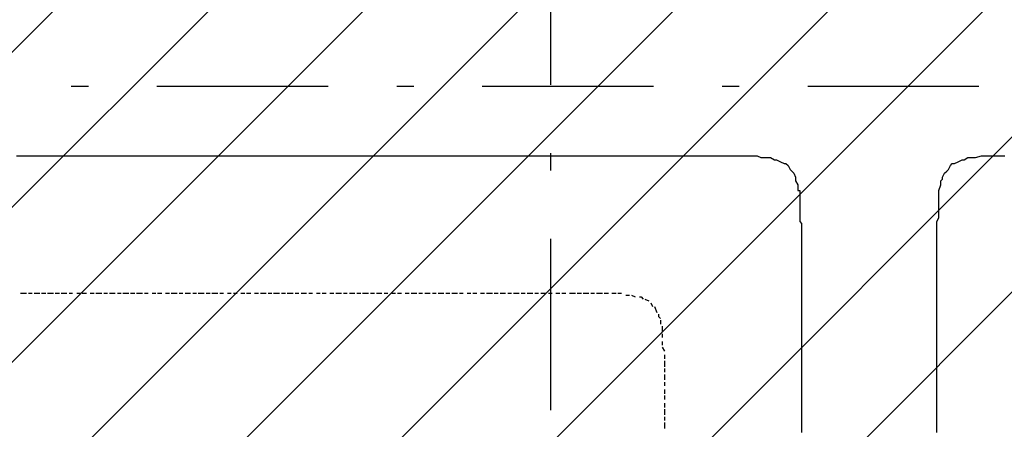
# Model space of a CAD drawing. Extents: x 997 to 109698, y 921 to 94021.
# Tile 210 of 256: x 24535 to 26691, y 21562 to 22459. Entities that reach past the tile are written whole.
import ezdxf

# ---------------------------------------------------------------- set-up
doc = ezdxf.new("R2010")
doc.units = 0
doc.header["$MEASUREMENT"] = 0
doc.layers.add('12', color=7, linetype='CONTINUOUS')
doc.layers.add('28', color=7, linetype='CONTINUOUS')

msp = doc.modelspace()

# ---------------------------------------------------------------- linework, layer by layer
at = {"layer": '12', "color": 1}
for p, q in [((24527.601607, 22160.953237), (24540.601607, 22160.953237)), ((24540.601607, 22160.953237), (24549.601607, 22160.953237)), ((24549.601607, 22160.953237), (24561.601607, 22160.953237)), ((24561.601607, 22160.953237), (24570.601607, 22160.953237)), ((24570.601607, 22160.953237), (24578.601607, 22160.953237)), ((24578.601607, 22160.953237), (24591.601607, 22160.953237)), ((24591.601607, 22160.953237), (24599.601607, 22160.953237)), ((24599.601607, 22160.953237), (24608.601607, 22160.953237)), ((24608.601607, 22160.953237), (24621.601607, 22160.953237)), ((24621.601607, 22160.953237), (24629.601607, 22160.953237)), ((24629.601607, 22160.953237), (24637.601607, 22160.953237)), ((24637.601607, 22160.953237), (24650.601607, 22160.953237)), ((24650.601607, 22160.953237), (24659.601607, 22160.953237)), ((24659.601607, 22160.953237), (24671.601607, 22160.953237)), ((24671.601607, 22160.953237), (24680.601607, 22160.953237)), ((24680.601607, 22160.953237), (24688.601607, 22160.953237)), ((24688.601607, 22160.953237), (24701.601607, 22160.953237)), ((24701.601607, 22160.953237), (24709.601607, 22160.953237)), ((24709.601607, 22160.953237), (24718.601607, 22160.953237)), ((24718.601607, 22160.953237), (24731.601607, 22160.953237)), ((24731.601607, 22160.953237), (24739.601607, 22160.953237)), ((24739.601607, 22160.953237), (24748.601607, 22160.953237)), ((24748.601607, 22160.953237), (24760.601607, 22160.953237)), ((24760.601607, 22160.953237), (24769.601607, 22160.953237)), ((24769.601607, 22160.953237), (24777.601607, 22160.953237)), ((24777.601607, 22160.953237), (24790.601607, 22160.953237)), ((24790.601607, 22160.953237), (24798.601607, 22160.953237)), ((24798.601607, 22160.953237), (24811.601607, 22160.953237)), ((24811.601607, 22160.953237), (24819.601607, 22160.953237)), ((24819.601607, 22160.953237), (24828.601607, 22160.953237)), ((24828.601607, 22160.953237), (24841.601607, 22160.953237)), ((24841.601607, 22160.953237), (24849.601607, 22160.953237)), ((24849.601607, 22160.953237), (24858.601607, 22160.953237)), ((24858.601607, 22160.953237), (24870.601607, 22160.953237)), ((24870.601607, 22160.953237), (24879.601607, 22160.953237)), ((24879.601607, 22160.953237), (24887.601607, 22160.953237)), ((24887.601607, 22160.953237), (24900.601607, 22160.953237)), ((24900.601607, 22160.953237), (24908.601607, 22160.953237)), ((24908.601607, 22160.953237), (24921.601607, 22160.953237)), ((24921.601607, 22160.953237), (24930.601607, 22160.953237)), ((24930.601607, 22160.953237), (24938.601607, 22160.953237)), ((24938.601607, 22160.953237), (24951.601607, 22160.953237)), ((24951.601607, 22160.953237), (24959.601607, 22160.953237)), ((24959.601607, 22160.953237), (24968.601607, 22160.953237)), ((24968.601607, 22160.953237), (24980.601607, 22160.953237)), ((24980.601607, 22160.953237), (24989.601607, 22160.953237)), ((24989.601607, 22160.953237), (24997.601607, 22160.953237)), ((24997.601607, 22160.953237), (25010.601607, 22160.953237)), ((25010.601607, 22160.953237), (25018.601607, 22160.953237)), ((25018.601607, 22160.953237), (25031.601607, 22160.953237)), ((25031.601607, 22160.953237), (25040.601607, 22160.953237)), ((25040.601607, 22160.953237), (25048.601607, 22160.953237)), ((25048.601607, 22160.953237), (25061.601607, 22160.953237)), ((25061.601607, 22160.953237), (25069.601607, 22160.953237)), ((25069.601607, 22160.953237), (25078.601607, 22160.953237)), ((25078.601607, 22160.953237), (25090.601607, 22160.953237)), ((25090.601607, 22160.953237), (25099.601607, 22160.953237)), ((25099.601607, 22160.953237), (25107.601607, 22160.953237)), ((25107.601607, 22160.953237), (25120.601607, 22160.953237)), ((25120.601607, 22160.953237), (25129.601607, 22160.953237)), ((25129.601607, 22160.953237), (25141.601607, 22160.953237)), ((25141.601607, 22160.953237), (25150.601607, 22160.953237)), ((25150.601607, 22160.953237), (25158.601607, 22160.953237)), ((25158.601607, 22160.953237), (25171.601607, 22160.953237)), ((25171.601607, 22160.953237), (25179.601607, 22160.953237)), ((25179.601607, 22160.953237), (25188.601607, 22160.953237)), ((25188.601607, 22160.953237), (25200.601607, 22160.953237)), ((25200.601607, 22160.953237), (25209.601607, 22160.953237)), ((25209.601607, 22160.953237), (25217.601607, 22160.953237)), ((25217.601607, 22160.953237), (25230.601607, 22160.953237)), ((25230.601607, 22160.953237), (25239.601607, 22160.953237)), ((25239.601607, 22160.953237), (25251.601607, 22160.953237)), ((25251.601607, 22160.953237), (25260.601607, 22160.953237)), ((25260.601607, 22160.953237), (25268.601607, 22160.953237)), ((25268.601607, 22160.953237), (25281.601607, 22160.953237)), ((25281.601607, 22160.953237), (25289.601607, 22160.953237)), ((25289.601607, 22160.953237), (25298.601607, 22160.953237)), ((25298.601607, 22160.953237), (25311.601607, 22160.953237)), ((25311.601607, 22160.953237), (25319.601607, 22160.953237)), ((25319.601607, 22160.953237), (25327.601607, 22160.953237)), ((25327.601607, 22160.953237), (25340.601607, 22160.953237)), ((25340.601607, 22160.953237), (25349.601607, 22160.953237)), ((25349.601607, 22160.953237), (25357.601607, 22160.953237)), ((25357.601607, 22160.953237), (25370.601607, 22160.953237)), ((25370.601607, 22160.953237), (25378.601607, 22160.953237)), ((25378.601607, 22160.953237), (25391.601607, 22160.953237)), ((25391.601607, 22160.953237), (25399.601607, 22160.953237)), ((25399.601607, 22160.953237), (25408.601607, 22160.953237)), ((25408.601607, 22160.953237), (25421.601607, 22160.953237)), ((25421.601607, 22160.953237), (25429.601607, 22160.953237)), ((25429.601607, 22160.953237), (25438.601607, 22160.953237)), ((25438.601607, 22160.953237), (25450.601607, 22160.953237)), ((25450.601607, 22160.953237), (25459.601607, 22160.953237)), ((25459.601607, 22160.953237), (25467.601607, 22160.953237)), ((25467.601607, 22160.953237), (25480.601607, 22160.953237)), ((25480.601607, 22160.953237), (25488.601607, 22160.953237)), ((25488.601607, 22160.953237), (25501.601607, 22160.953237)), ((25501.601607, 22160.953237), (25510.601607, 22160.953237)), ((25510.601607, 22160.953237), (25518.601607, 22160.953237)), ((25518.601607, 22160.953237), (25531.601607, 22160.953237)), ((25531.601607, 22160.953237), (25539.601607, 22160.953237)), ((25539.601607, 22160.953237), (25548.601607, 22160.953237)), ((25548.601607, 22160.953237), (25560.601607, 22160.953237)), ((25560.601607, 22160.953237), (25569.601607, 22160.953237)), ((25569.601607, 22160.953237), (25577.601607, 22160.953237)), ((25577.601607, 22160.953237), (25590.601607, 22160.953237)), ((25590.601607, 22160.953237), (25598.601607, 22160.953237)), ((25598.601607, 22160.953237), (25611.601607, 22160.953237)), ((25611.601607, 22160.953237), (25620.601607, 22160.953237)), ((25620.601607, 22160.953237), (25628.601607, 22160.953237)), ((25628.601607, 22160.953237), (25641.601607, 22160.953237)), ((25641.601607, 22160.953237), (25649.601607, 22160.953237)), ((25649.601607, 22160.953237), (25658.601607, 22160.953237)), ((25658.601607, 22160.953237), (25670.601607, 22160.953237)), ((25670.601607, 22160.953237), (25679.601607, 22160.953237)), ((25679.601607, 22160.953237), (25687.601607, 22160.953237)), ((25687.601607, 22160.953237), (25700.601607, 22160.953237)), ((25700.601607, 22160.953237), (25708.601607, 22160.953237)), ((25708.601607, 22160.953237), (25721.601607, 22160.953237)), ((25721.601607, 22160.953237), (25730.601607, 22160.953237)), ((25730.601607, 22160.953237), (25738.601607, 22160.953237)), ((25738.601607, 22160.953237), (25751.601607, 22160.953237)), ((25751.601607, 22160.953237), (25759.601607, 22160.953237)), ((25759.601607, 22160.953237), (25768.601607, 22160.953237)), ((25768.601607, 22160.953237), (25780.601607, 22160.953237)), ((25780.601607, 22160.953237), (25789.601607, 22160.953237)), ((25789.601607, 22160.953237), (25797.601607, 22160.953237)), ((25797.601607, 22160.953237), (25810.601607, 22160.953237)), ((25810.601607, 22160.953237), (25819.601607, 22160.953237)), ((25819.601607, 22160.953237), (25831.601607, 22160.953237)), ((25831.601607, 22160.953237), (25840.601607, 22160.953237)), ((25840.601607, 22160.953237), (25848.601607, 22160.953237)), ((25848.601607, 22160.953237), (25861.601607, 22160.953237)), ((25861.601607, 22160.953237), (25869.601607, 22160.953237)), ((25869.601607, 22160.953237), (25878.601607, 22160.953237)), ((25878.601607, 22160.953237), (25891.601607, 22160.953237)), ((25891.601607, 22160.953237), (25899.601607, 22160.953237)), ((25899.601607, 22160.953237), (25907.601607, 22160.953237)), ((25907.601607, 22160.953237), (25920.601607, 22160.953237)), ((25920.601607, 22160.953237), (25929.601607, 22160.953237)), ((25929.601607, 22160.953237), (25937.601607, 22160.953237)), ((25937.601607, 22160.953237), (25950.601607, 22160.953237)), ((25950.601607, 22160.953237), (25958.601607, 22160.953237)), ((25958.601607, 22160.953237), (25971.601607, 22160.953237)), ((25971.601607, 22160.953237), (25979.601607, 22160.953237)), ((25979.601607, 22160.953237), (25988.601607, 22160.953237)), ((25988.601607, 22160.953237), (26001.601607, 22160.953237)), ((26001.601607, 22160.953237), (26009.601607, 22160.953237)), ((26009.601607, 22160.953237), (26018.601607, 22160.953237)), ((26018.601607, 22160.953237), (26030.601607, 22160.953237)), ((26030.601607, 22160.953237), (26039.601607, 22160.953237)), ((26039.601607, 22160.953237), (26043.601607, 22160.953237)), ((26043.601607, 22160.953237), (26047.601607, 22160.953237)), ((26047.601607, 22160.953237), (26060.601607, 22160.953237)), ((26060.601607, 22160.953237), (26068.601607, 22160.953237)), ((26068.601607, 22160.953237), (26081.601607, 22160.953237)), ((26081.601607, 22160.953237), (26090.601607, 22160.953237)), ((26090.601607, 22160.953237), (26098.601607, 22160.953237)), ((26098.601607, 22160.953237), (26111.601607, 22160.953237)), ((26111.601607, 22160.953237), (26119.601607, 22160.953237)), ((26119.601607, 22160.953237), (26128.601607, 22160.953237)), ((26128.601607, 22160.953237), (26140.601607, 22160.953237)), ((26140.601607, 22160.953237), (26149.601607, 22160.953237)), ((26149.601607, 22160.953237), (26157.601607, 22156.953237)), ((26157.601607, 22156.953237), (26170.601607, 22156.953237)), ((26170.601607, 22156.953237), (26178.601607, 22156.953237)), ((26178.601607, 22156.953237), (26187.601607, 22151.953237)), ((26200.601607, 22147.953237), (26208.601607, 22143.953237)), ((26581.601607, 22143.953237), (26589.601607, 22147.953237)), ((26602.601607, 22151.953237), (26610.601607, 22156.953237)), ((26610.601607, 22156.953237), (26619.601607, 22156.953237)), ((26619.601607, 22156.953237), (26627.601607, 22156.953237)), ((26627.601607, 22156.953237), (26640.601607, 22160.953237)), ((26640.601607, 22160.953237), (26648.601607, 22160.953237)), ((26648.601607, 22160.953237), (26661.601607, 22160.953237)), ((26661.601607, 22160.953237), (26669.601607, 22160.953237)), ((26669.601607, 22160.953237), (26678.601607, 22160.953237)), ((26678.601607, 22160.953237), (26691.601607, 22160.953237)), ((26217.601607, 22139.953237), (26221.601607, 22130.953237)), ((26229.601607, 22122.953237), (26233.601607, 22113.953237)), ((26555.601607, 22113.953237), (26559.601607, 22122.953237)), ((26568.601607, 22130.953237), (26572.601607, 22139.953237)), ((26233.601607, 22113.953237), (26233.601607, 22105.953237)), ((26233.601607, 22105.953237), (26238.601607, 22096.953237)), ((26551.601607, 22096.953237), (26551.601607, 22105.953237)), ((26238.601607, 22096.953237), (26238.601607, 22084.953237)), ((26547.601607, 22084.953237), (26551.601607, 22096.953237)), ((26547.601607, 22075.953237), (26547.601607, 22084.953237)), ((26242.601607, 22075.953237), (26242.601607, 22067.953237)), ((26242.601607, 22067.953237), (26242.601607, 22054.953237)), ((26547.601607, 22067.953237), (26547.601607, 22075.953237)), ((26547.601607, 22054.953237), (26547.601607, 22067.953237)), ((26242.601607, 22054.953237), (26242.601607, 22045.953237)), ((26242.601607, 22045.953237), (26242.601607, 22037.953237)), ((26242.601607, 22037.953237), (26242.601607, 22024.953237)), ((26547.601607, 22045.953237), (26547.601607, 22054.953237)), ((26547.601607, 22037.953237), (26547.601607, 22045.953237)), ((26547.601607, 22024.953237), (26547.601607, 22037.953237)), ((26242.601607, 22024.953237), (26242.601607, 22016.953237)), ((26542.601607, 22016.953237), (26547.601607, 22024.953237)), ((26542.601607, 22007.953237), (26542.601607, 22016.953237)), ((26246.601607, 22007.953237), (26246.601607, 21995.953237)), ((26246.601607, 21995.953237), (26246.601607, 21986.953237)), ((26542.601607, 21995.953237), (26542.601607, 22007.953237)), ((26542.601607, 21986.953237), (26542.601607, 21995.953237)), ((26246.601607, 21986.953237), (26246.601607, 21973.953237)), ((26246.601607, 21973.953237), (26246.601607, 21965.953237)), ((26542.601607, 21973.953237), (26542.601607, 21986.953237)), ((26542.601607, 21965.953237), (26542.601607, 21973.953237)), ((26246.601607, 21965.953237), (26246.601607, 21961.953237)), ((26246.601607, 21961.953237), (26246.601607, 21957.953237)), ((26246.601607, 21957.953237), (26246.601607, 21944.953237)), ((26542.601607, 21961.953237), (26542.601607, 21965.953237)), ((26542.601607, 21957.953237), (26542.601607, 21961.953237)), ((26542.601607, 21944.953237), (26542.601607, 21957.953237)), ((26246.601607, 21944.953237), (26246.601607, 21935.953237)), ((26246.601607, 21935.953237), (26246.601607, 21923.953237)), ((26542.601607, 21935.953237), (26542.601607, 21944.953237)), ((26542.601607, 21923.953237), (26542.601607, 21935.953237)), ((26246.601607, 21923.953237), (26246.601607, 21914.953237)), ((26246.601607, 21914.953237), (26246.601607, 21906.953237)), ((26246.601607, 21906.953237), (26246.601607, 21893.953237)), ((26542.601607, 21914.953237), (26542.601607, 21923.953237)), ((26542.601607, 21906.953237), (26542.601607, 21914.953237)), ((26542.601607, 21893.953237), (26542.601607, 21906.953237)), ((26246.601607, 21893.953237), (26246.601607, 21885.953237)), ((26246.601607, 21885.953237), (26246.601607, 21876.953237)), ((26542.601607, 21885.953237), (26542.601607, 21893.953237)), ((26542.601607, 21876.953237), (26542.601607, 21885.953237)), ((26246.601607, 21876.953237), (26246.601607, 21863.953237)), ((26246.601607, 21863.953237), (26246.601607, 21855.953237)), ((26542.601607, 21863.953237), (26542.601607, 21876.953237)), ((26542.601607, 21855.953237), (26542.601607, 21863.953237)), ((26246.601607, 21855.953237), (26246.601607, 21846.953237)), ((26246.601607, 21846.953237), (26246.601607, 21834.953237)), ((26542.601607, 21846.953237), (26542.601607, 21855.953237)), ((26542.601607, 21834.953237), (26542.601607, 21846.953237)), ((26246.601607, 21834.953237), (26246.601607, 21825.953237)), ((26246.601607, 21825.953237), (26246.601607, 21813.953237)), ((26542.601607, 21825.953237), (26542.601607, 21834.953237)), ((26542.601607, 21813.953237), (26542.601607, 21825.953237)), ((26246.601607, 21813.953237), (26246.601607, 21804.953237)), ((26246.601607, 21804.953237), (26246.601607, 21796.953237)), ((26542.601607, 21804.953237), (26542.601607, 21813.953237)), ((26542.601607, 21796.953237), (26542.601607, 21804.953237)), ((26246.601607, 21796.953237), (26246.601607, 21783.953237)), ((26246.601607, 21783.953237), (26246.601607, 21775.953237)), ((26542.601607, 21783.953237), (26542.601607, 21796.953237)), ((26542.601607, 21775.953237), (26542.601607, 21783.953237)), ((26246.601607, 21775.953237), (26246.601607, 21766.953237)), ((26246.601607, 21766.953237), (26246.601607, 21753.953237)), ((26542.601607, 21766.953237), (26542.601607, 21775.953237)), ((26542.601607, 21753.953237), (26542.601607, 21766.953237)), ((26246.601607, 21753.953237), (26246.601607, 21745.953237)), ((26246.601607, 21745.953237), (26246.601607, 21736.953237)), ((26246.601607, 21736.953237), (26246.601607, 21724.953237)), ((26542.601607, 21745.953237), (26542.601607, 21753.953237)), ((26542.601607, 21736.953237), (26542.601607, 21745.953237)), ((26542.601607, 21724.953237), (26542.601607, 21736.953237)), ((26246.601607, 21724.953237), (26246.601607, 21715.953237)), ((26246.601607, 21715.953237), (26246.601607, 21703.953237)), ((26542.601607, 21715.953237), (26542.601607, 21724.953237)), ((26542.601607, 21703.953237), (26542.601607, 21715.953237)), ((26246.601607, 21703.953237), (26246.601607, 21694.953237)), ((26246.601607, 21694.953237), (26246.601607, 21686.953237)), ((26542.601607, 21694.953237), (26542.601607, 21703.953237)), ((26542.601607, 21686.953237), (26542.601607, 21694.953237)), ((26246.601607, 21686.953237), (26246.601607, 21673.953237)), ((26246.601607, 21673.953237), (26246.601607, 21664.953237)), ((26542.601607, 21673.953237), (26542.601607, 21686.953237)), ((26542.601607, 21664.953237), (26542.601607, 21673.953237)), ((26246.601607, 21664.953237), (26246.601607, 21656.953237)), ((26246.601607, 21656.953237), (26246.601607, 21643.953237)), ((26542.601607, 21656.953237), (26542.601607, 21664.953237)), ((26542.601607, 21643.953237), (26542.601607, 21656.953237)), ((26246.601607, 21643.953237), (26246.601607, 21635.953237)), ((26246.601607, 21635.953237), (26246.601607, 21626.953237)), ((26246.601607, 21626.953237), (26246.601607, 21614.953237)), ((26542.601607, 21635.953237), (26542.601607, 21643.953237)), ((26542.601607, 21626.953237), (26542.601607, 21635.953237)), ((26542.601607, 21614.953237), (26542.601607, 21626.953237)), ((26246.601607, 21614.953237), (26246.601607, 21605.953237)), ((26246.601607, 21605.953237), (26246.601607, 21593.953237)), ((26542.601607, 21605.953237), (26542.601607, 21614.953237)), ((26542.601607, 21593.953237), (26542.601607, 21605.953237)), ((26246.601607, 21593.953237), (26246.601607, 21584.953237)), ((26246.601607, 21584.953237), (26246.601607, 21576.953237)), ((26542.601607, 21584.953237), (26542.601607, 21593.953237)), ((26542.601607, 21576.953237), (26542.601607, 21584.953237)), ((26246.601607, 21576.953237), (26246.601607, 21563.953237)), ((26246.601607, 21563.953237), (26246.601607, 21554.953237)), ((26542.601607, 21563.953237), (26542.601607, 21576.953237)), ((26542.601607, 21554.953237), (26542.601607, 21563.953237))]:
    msp.add_line(p, q, dxfattribs=at)
at = {"layer": '12', "color": 5}
for p, q in [((24536.601607, 21859.953237), (24549.601607, 21859.953237)), ((24553.601607, 21859.953237), (24561.601607, 21859.953237)), ((24566.601607, 21859.953237), (24578.601607, 21859.953237)), ((24582.601607, 21859.953237), (24591.601607, 21859.953237)), ((24595.601607, 21859.953237), (24608.601607, 21859.953237)), ((24612.601607, 21859.953237), (24621.601607, 21859.953237)), ((24625.601607, 21859.953237), (24637.601607, 21859.953237)), ((24642.601607, 21859.953237), (24650.601607, 21859.953237)), ((24659.601607, 21859.953237), (24667.601607, 21859.953237)), ((24671.601607, 21859.953237), (24680.601607, 21859.953237)), ((24688.601607, 21859.953237), (24697.601607, 21859.953237)), ((24701.601607, 21859.953237), (24714.601607, 21859.953237)), ((24718.601607, 21859.953237), (24726.601607, 21859.953237)), ((24731.601607, 21859.953237), (24743.601607, 21859.953237)), ((24748.601607, 21859.953237), (24756.601607, 21859.953237)), ((24760.601607, 21859.953237), (24773.601607, 21859.953237)), ((24777.601607, 21859.953237), (24786.601607, 21859.953237)), ((24790.601607, 21859.953237), (24803.601607, 21859.953237)), ((24807.601607, 21859.953237), (24815.601607, 21859.953237)), ((24824.601607, 21859.953237), (24832.601607, 21859.953237)), ((24836.601607, 21859.953237), (24845.601607, 21859.953237)), ((24853.601607, 21859.953237), (24862.601607, 21859.953237)), ((24866.601607, 21859.953237), (24879.601607, 21859.953237)), ((24883.601607, 21859.953237), (24891.601607, 21859.953237)), ((24896.601607, 21859.953237), (24908.601607, 21859.953237)), ((24913.601607, 21859.953237), (24921.601607, 21859.953237)), ((24925.601607, 21859.953237), (24938.601607, 21859.953237)), ((24942.601607, 21859.953237), (24951.601607, 21859.953237)), ((24955.601607, 21859.953237), (24968.601607, 21859.953237)), ((24972.601607, 21859.953237), (24980.601607, 21859.953237)), ((24989.601607, 21859.953237), (24997.601607, 21859.953237)), ((25002.601607, 21859.953237), (25010.601607, 21859.953237)), ((25018.601607, 21859.953237), (25027.601607, 21859.953237)), ((25031.601607, 21859.953237), (25040.601607, 21859.953237)), ((25048.601607, 21859.953237), (25057.601607, 21859.953237)), ((25061.601607, 21859.953237), (25074.601607, 21859.953237)), ((25078.601607, 21859.953237), (25086.601607, 21859.953237)), ((25090.601607, 21859.953237), (25103.601607, 21859.953237)), ((25107.601607, 21859.953237), (25116.601607, 21859.953237)), ((25120.601607, 21859.953237), (25133.601607, 21859.953237)), ((25137.601607, 21859.953237), (25145.601607, 21859.953237)), ((25150.601607, 21859.953237), (25162.601607, 21859.953237)), ((25167.601607, 21859.953237), (25175.601607, 21859.953237)), ((25184.601607, 21859.953237), (25192.601607, 21859.953237)), ((25196.601607, 21859.953237), (25205.601607, 21859.953237)), ((25213.601607, 21859.953237), (25222.601607, 21859.953237)), ((25226.601607, 21859.953237), (25239.601607, 21859.953237)), ((25243.601607, 21859.953237), (25251.601607, 21859.953237)), ((25256.601607, 21859.953237), (25268.601607, 21859.953237)), ((25272.601607, 21859.953237), (25281.601607, 21859.953237)), ((25285.601607, 21859.953237), (25298.601607, 21859.953237)), ((25302.601607, 21859.953237), (25311.601607, 21859.953237)), ((25315.601607, 21859.953237), (25327.601607, 21859.953237)), ((25332.601607, 21859.953237), (25340.601607, 21859.953237)), ((25349.601607, 21859.953237), (25357.601607, 21859.953237)), ((25361.601607, 21859.953237), (25370.601607, 21859.953237)), ((25378.601607, 21859.953237), (25387.601607, 21859.953237)), ((25391.601607, 21859.953237), (25404.601607, 21859.953237)), ((25408.601607, 21859.953237), (25416.601607, 21859.953237)), ((25421.601607, 21859.953237), (25433.601607, 21859.953237)), ((25438.601607, 21859.953237), (25446.601607, 21859.953237)), ((25450.601607, 21859.953237), (25463.601607, 21859.953237)), ((25467.601607, 21859.953237), (25476.601607, 21859.953237)), ((25480.601607, 21859.953237), (25493.601607, 21859.953237)), ((25497.601607, 21859.953237), (25505.601607, 21859.953237)), ((25514.601607, 21859.953237), (25522.601607, 21859.953237)), ((25526.601607, 21859.953237), (25535.601607, 21859.953237)), ((25543.601607, 21859.953237), (25552.601607, 21859.953237)), ((25556.601607, 21859.953237), (25569.601607, 21859.953237)), ((25573.601607, 21859.953237), (25582.601607, 21859.953237)), ((25586.601607, 21859.953237), (25598.601607, 21859.953237)), ((25603.601607, 21859.953237), (25611.601607, 21859.953237)), ((25615.601607, 21859.953237), (25628.601607, 21859.953237)), ((25632.601607, 21859.953237), (25641.601607, 21859.953237)), ((25645.601607, 21859.953237), (25658.601607, 21859.953237)), ((25662.601607, 21859.953237), (25670.601607, 21859.953237)), ((25675.601607, 21859.953237), (25687.601607, 21859.953237)), ((25692.601607, 21859.953237), (25700.601607, 21859.953237)), ((25708.601607, 21859.953237), (25717.601607, 21859.953237)), ((25721.601607, 21859.953237), (25730.601607, 21859.953237)), ((25738.601607, 21859.953237), (25742.601607, 21859.953237)), ((25742.601607, 21859.953237), (25751.601607, 21859.953237)), ((25755.601607, 21859.953237), (25764.601607, 21859.953237)), ((25768.601607, 21859.953237), (25780.601607, 21859.953237)), ((25785.601607, 21859.953237), (25793.601607, 21859.953237)), ((25797.601607, 21859.953237), (25810.601607, 21859.953237)), ((25814.601607, 21859.953237), (25823.601607, 21859.953237)), ((25831.601607, 21859.953237), (25840.601607, 21859.953237)), ((25844.601607, 21859.953237), (25852.601607, 21859.953237)), ((25861.601607, 21855.953237), (25869.601607, 21855.953237)), ((25874.601607, 21855.953237), (25882.601607, 21851.953237)), ((25903.601607, 21846.953237), (25912.601607, 21842.953237)), ((25916.601607, 21838.953237), (25920.601607, 21830.953237)), ((25924.601607, 21830.953237), (25929.601607, 21817.953237)), ((25937.601607, 21800.953237), (25937.601607, 21791.953237)), ((25941.601607, 21787.953237), (25941.601607, 21775.953237)), ((25941.601607, 21770.953237), (25941.601607, 21762.953237)), ((25941.601607, 21753.953237), (25941.601607, 21745.953237)), ((25941.601607, 21741.953237), (25946.601607, 21732.953237)), ((25946.601607, 21724.953237), (25946.601607, 21715.953237)), ((25946.601607, 21711.953237), (25946.601607, 21698.953237)), ((25946.601607, 21694.953237), (25946.601607, 21686.953237)), ((25946.601607, 21681.953237), (25946.601607, 21669.953237)), ((25946.601607, 21664.953237), (25946.601607, 21660.953237)), ((25946.601607, 21660.953237), (25946.601607, 21656.953237)), ((25946.601607, 21648.953237), (25946.601607, 21639.953237)), ((25946.601607, 21635.953237), (25946.601607, 21626.953237)), ((25946.601607, 21618.953237), (25946.601607, 21609.953237)), ((25946.601607, 21605.953237), (25946.601607, 21593.953237)), ((25946.601607, 21588.953237), (25946.601607, 21580.953237)), ((25946.601607, 21576.953237), (25946.601607, 21563.953237))]:
    msp.add_line(p, q, dxfattribs=at)
at = {"layer": '12', "color": 1}
for points in [[(26187.601607, 22151.953237), (26191.601607, 22151.953237), (26200.601607, 22147.953237)], [(26208.601607, 22143.953237), (26212.601607, 22143.953237), (26217.601607, 22139.953237)], [(26572.601607, 22139.953237), (26576.601607, 22143.953237), (26581.601607, 22143.953237)], [(26589.601607, 22147.953237), (26598.601607, 22151.953237), (26602.601607, 22151.953237)], [(26221.601607, 22130.953237), (26225.601607, 22126.953237), (26229.601607, 22122.953237)], [(26559.601607, 22122.953237), (26564.601607, 22126.953237), (26568.601607, 22130.953237)], [(26551.601607, 22105.953237), (26555.601607, 22109.953237), (26555.601607, 22113.953237)], [(26238.601607, 22084.953237), (26242.601607, 22084.953237), (26242.601607, 22075.953237)], [(26242.601607, 22016.953237), (26246.601607, 22012.953237), (26246.601607, 22007.953237)]]:
    msp.add_lwpolyline(points, dxfattribs=at)
at = {"layer": '12', "color": 5}
for points in [[(25891.601607, 21851.953237), (25895.601607, 21851.953237), (25899.601607, 21846.953237)], [(25933.601607, 21813.953237), (25933.601607, 21808.953237), (25937.601607, 21804.953237)]]:
    msp.add_lwpolyline(points, dxfattribs=at)
at = {"layer": '28', "color": 2}
for p, q in [((22097.636205, 19967.966185), (29065.625258, 26935.955237)), ((22097.636205, 19628.55493), (29097.636205, 26628.55493)), ((22097.636205, 19289.143675), (29144.447768, 26335.955237)), ((22097.636205, 18949.73242), (29483.859023, 26335.955237)), ((22097.636205, 18610.321165), (29497.636205, 26010.321165)), ((22097.636205, 18270.90991), (29497.636205, 25670.90991)), ((22097.636205, 17931.498655), (29497.636205, 25331.498655)), ((22097.636205, 17592.0874), (29497.636205, 24992.0874)), ((22097.636205, 17252.676145), (29497.636205, 24652.676145))]:
    msp.add_line(p, q, dxfattribs=at)
at = {"layer": '28', "color": 4}
for p, q in [((25696.601607, 22691.453237), (25696.601607, 22316.453237)), ((25210.136205, 22312.953237), (24835.136205, 22312.953237)), ((25922.636205, 22312.953237), (25547.636205, 22312.953237)), ((26635.136205, 22312.953237), (26260.136205, 22312.953237)), ((25696.601607, 21978.953237), (25696.601607, 21603.953237))]:
    msp.add_line(p, q, dxfattribs=at)
at = {"layer": '28', "color": 4, "linetype": 'Continuous'}
for p, q in [((24685.136205, 22312.953237), (24647.636205, 22312.953237)), ((25397.636205, 22312.953237), (25360.136205, 22312.953237)), ((26110.136205, 22312.953237), (26072.636205, 22312.953237)), ((25696.601607, 22166.453237), (25696.601607, 22128.953237))]:
    msp.add_line(p, q, dxfattribs=at)

doc.saveas('drawing.dxf')
